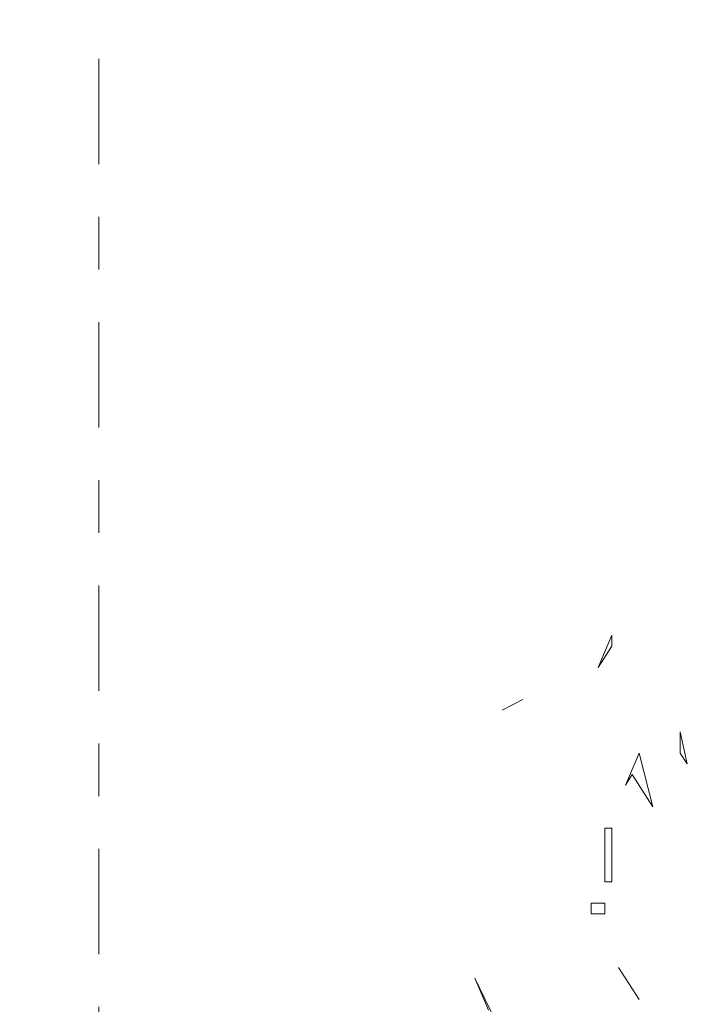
# Model space of a CAD drawing. Header units: metres. Extents: x -52 to 321, y -8 to 26.
# Tile 46 of 256: x -49.15 to -47.86, y 3.7 to 5.57. Entities that reach past the tile are written whole.
import ezdxf
from ezdxf.enums import TextEntityAlignment as Align

# ---------------------------------------------------------------- set-up
doc = ezdxf.new("R2010")
doc.units = ezdxf.units.M
doc.header["$MEASUREMENT"] = 0
doc.linetypes.add('Raster', pattern=[0.4, 0.2, -0.1, 0, -0.1])
for name, color, linetype in [('60 Grenzen', 7, 'Continuous'), ('70 PV-Anlage', 7, 'Continuous'), ('94 Genehmigungsplanung Bemaßung', 7, 'Continuous')]:
    doc.layers.add(name, color=color, linetype=linetype)
doc.styles.add('ERSTELLTER_STIL_1', font='arial.ttf')
doc.styles.add('ERSTELLTER_STIL_2', font='arial.ttf')
doc.dimstyles.new('ERSTELLTER_STIL__1', dxfattribs={"dimtxt": 0.25, "dimasz": 0.19, "dimexe": 0.18, "dimexo": 0.1, "dimgap": 0, "dimtad": 1, "dimtih": 1, "dimtoh": 1, "dimzin": 0, "dimdsep": 46, "dimtxsty": 'ERSTELLTER_STIL_2', "dimblk": 'ARROWHEAD_6', "dimblk1": 'ARROWHEAD_6', "dimblk2": 'ARROWHEAD_6', "dimcen": 0.09, "dimclrd": 7, "dimclre": 7, "dimclrt": 7, "dimazin": 0, "dimtfac": 1, "dimtdec": 4, "dimtmove": 0, "dimatfit": 3, "dimfxl": 1, "dimtolj": 1, "dimtzin": 0, "dimarcsym": 0})

# ---------------------------------------------------------------- blocks, each defined once
blk = doc.blocks.new('Standard-Rastermarker[4]_1', base_point=(-48.9991, 25))
at = {"layer": '60 Grenzen', "color": 7, "linetype": 'Raster', "lineweight": 13}
blk.add_line((-48.9991, 24), (-48.9991, -6), dxfattribs=at)
at = {"layer": '60 Grenzen', "color": 7, "lineweight": 13, "style": 'ERSTELLTER_STIL_1'}
for tag, p in [('AC_MarkerText_1_0', (-48.9991, 25.5)), ('AC_MarkerText_1_1', (-48.9991, -7.2))]:
    blk.add_attdef(tag, text='', height=0.3, rotation=360, dxfattribs=at).set_placement(p, align=Align.TOP_CENTER)
blk = doc.blocks.new('Laubbäume 27[8]_1', base_point=(-47.175, -0.6425))
at = {"layer": '70 PV-Anlage', "color": 8, "linetype": 'Continuous', "lineweight": 18}
for p, q in [((-48.0509, 4.3444), (-48.0249, 4.4055)), ((-48.0249, 4.4055), (-48.0249, 4.3851)), ((-48.0249, 4.3851), (-48.0509, 4.3444)), ((-48.1939, 4.2834), (-48.2329, 4.2631)), ((-48.2329, 4.2631), (-48.1939, 4.2834)), ((-47.8819, 4.1614), (-47.8949, 4.2224)), ((-47.8949, 4.2224), (-47.8949, 4.1817)), ((-47.9729, 4.1817), (-47.9989, 4.1207)), ((-47.9469, 4.08), (-47.9729, 4.1817)), ((-47.8949, 4.1817), (-47.8819, 4.1614)), ((-47.9989, 4.1207), (-47.9859, 4.141)), ((-47.9859, 4.141), (-47.9469, 4.08)), ((-48.0249, 4.0394), (-48.0379, 4.0394)), ((-48.0379, 4.0394), (-48.0379, 3.9377)), ((-48.0249, 3.9377), (-48.0249, 4.0394)), ((-48.0379, 3.9377), (-48.0249, 3.9377)), ((-48.0379, 3.897), (-48.0639, 3.897)), ((-48.0639, 3.897), (-48.0639, 3.8766)), ((-48.0379, 3.8766), (-48.0379, 3.897)), ((-48.0639, 3.8766), (-48.0509, 3.8766)), ((-48.0509, 3.8766), (-48.0379, 3.8766)), ((-48.0119, 3.7749), (-47.9729, 3.7139)), ((-47.9729, 3.7139), (-48.0119, 3.7749)), ((-48.2459, 3.6733), (-48.2849, 3.7546)), ((-48.2849, 3.7546), (-48.2589, 3.6936))]:
    blk.add_line(p, q, dxfattribs=at)
blk = doc.blocks.new('*D16', base_point=(-33357.279, 0))
at = {"layer": '94 Genehmigungsplanung Bemaßung', "color": 7, "linetype": 'Continuous', "lineweight": 13}
for p, q in [((-48.9997, 9.5481), (-48.9997, 9.9231)), ((-43.9997, 9.5481), (-43.9997, 9.9231)), ((-48.8997, 9.8356), (-49.0997, 9.6356)), ((-43.8997, 9.8356), (-44.0997, 9.6356)), ((-49.1497, 9.7356), (-48.9997, 9.7356)), ((-48.9997, 9.7356), (-43.9997, 9.7356))]:
    blk.add_line(p, q, dxfattribs=at)
at = {"layer": '94 Genehmigungsplanung Bemaßung', "color": 7, "lineweight": 13, "insert": (-46.8333, 9.7856), "char_height": 0.25, "attachment_point": 7, "style": 'ERSTELLTER_STIL_2'}
blk.add_mtext('\\A1;{\\pql;\\fArial|b0|i0|c0|p0;\\W1.000000;5,00}', dxfattribs=at)
blk = doc.blocks.new('ARROWHEAD_6')
at = {"color": 0, "linetype": 'Continuous', "lineweight": 0}
for p, q in [((-0.5, -0.5), (0.5, 0.5)), ((0, 0), (-1, 0))]:
    blk.add_line(p, q, dxfattribs=at)

msp = doc.modelspace()

# ---------------------------------------------------------------- block references
at = {"layer": '60 Grenzen', "color": 7, "linetype": 'Continuous', "lineweight": 18}
msp.add_blockref('Standard-Rastermarker[4]_1', (-48.9991, 25), dxfattribs=at)
at = {"layer": '70 PV-Anlage', "color": 8, "linetype": 'Continuous', "lineweight": 18}
msp.add_blockref('Laubbäume 27[8]_1', (-47.175, -0.6425), dxfattribs=at)

# ---------------------------------------------------------------- dimensions: what is measured, and where the dimension line sits
at = {"layer": '94 Genehmigungsplanung Bemaßung', "color": 7, "linetype": 'Continuous', "lineweight": 13}
dim = msp.add_linear_dim(base=(-43.9997, 9.7356), p1=(-48.9997, 10.4507), p2=(-43.9997, 1.2), dimstyle='ERSTELLTER_STIL__1', dxfattribs=at)
dim.commit()
dim.dimension.update_dxf_attribs({"geometry": '*D16', "text_midpoint": (-46.5097, 9.9106), "dimtype": 160})

doc.saveas('drawing.dxf')
